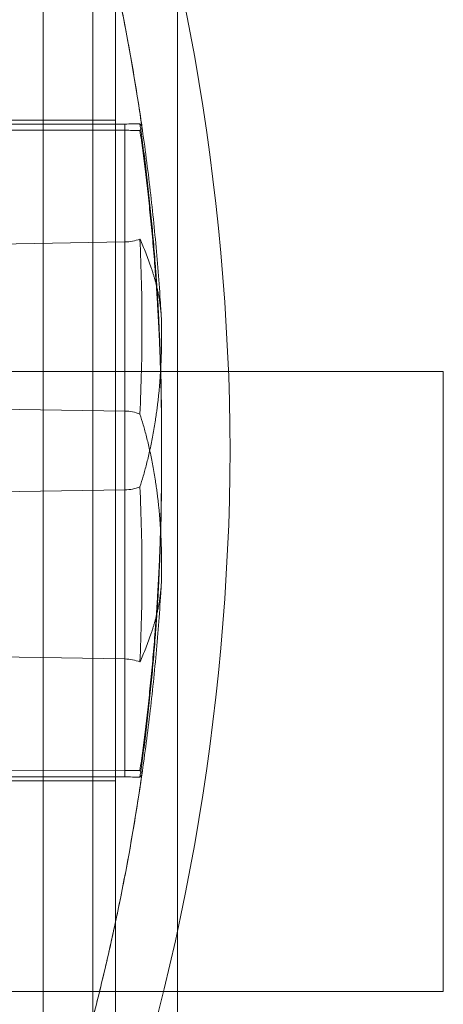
# Model space of a CAD drawing. Header units: inches. Extents: x 1 to 109, y 1 to 85.
# Tile 215 of 256: x 87.094 to 87.207, y 18.578 to 18.843. Entities that reach past the tile are written whole.
import ezdxf

# ---------------------------------------------------------------- set-up
doc = ezdxf.new("R2010")
doc.units = ezdxf.units.IN
doc.header["$MEASUREMENT"] = 0

msp = doc.modelspace()

# ---------------------------------------------------------------- linework, layer by layer
at = {"color": 7, "linetype": 'Continuous', "lineweight": 15, "ltscale": 5}
for p, q in [((87.0999284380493, 18.93535502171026), (87.0999284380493, 18.51868838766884)), ((87.0999284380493, 18.93534778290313), (87.0999284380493, 18.51869562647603)), ((87.11329689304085, 18.93535502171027), (87.11329689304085, 18.51868838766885)), ((87.11329689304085, 18.93534778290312), (87.11329689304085, 18.51869562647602)), ((87.11939248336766, 12.9726050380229), (87.11939248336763, 18.9353550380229)), ((87.13605915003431, 18.93535503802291), (87.13605915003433, 12.9726050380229)), ((87.11939248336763, 18.85202170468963), (87.11939248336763, 18.51868837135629)), ((87.11939248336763, 18.81577170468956), (87.05714248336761, 18.81577170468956)), ((87.11939248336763, 18.81577170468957), (87.05714248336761, 18.81577170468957)), ((87.06610910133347, 18.81472791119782), (87.12189977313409, 18.81476152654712)), ((87.11939248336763, 18.63827170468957), (87.11939248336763, 18.81577170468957)), ((87.11939248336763, 18.63827170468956), (87.11939248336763, 18.81577170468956)), ((87.12189977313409, 18.81476152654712), (87.12189977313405, 18.64098063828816)), ((87.12189977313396, 18.813062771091), (87.06610910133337, 18.81309638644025)), ((87.12189977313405, 18.6392818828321), (87.12189977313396, 18.813062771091)), ((87.06610910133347, 18.78215482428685), (87.12189977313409, 18.78305437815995)), ((87.12189977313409, 18.78305437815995), (87.12189977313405, 18.71644808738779)), ((87.13174229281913, 18.75715007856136), (87.13174229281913, 18.76053600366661)), ((87.04080915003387, 18.74827170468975), (87.20747581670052, 18.74827170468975)), ((87.20747581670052, 18.74827170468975), (87.20747581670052, 18.58160503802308)), ((87.12189977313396, 18.73759532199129), (87.06610910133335, 18.73849487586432)), ((87.12189977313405, 18.6709890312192), (87.12189977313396, 18.73759532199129)), ((87.13174229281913, 18.72379275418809), (87.13174229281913, 18.7326286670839)), ((87.13174229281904, 18.72141474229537), (87.13174229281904, 18.73025065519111)), ((87.06610910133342, 18.71554853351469), (87.12189977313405, 18.71644808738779)), ((87.13174229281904, 18.69350740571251), (87.13174229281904, 18.69689333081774)), ((87.12189977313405, 18.6709890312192), (87.06610910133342, 18.6718885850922)), ((87.06610910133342, 18.6409470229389), (87.12189977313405, 18.64098063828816)), ((87.12189977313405, 18.6392818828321), (87.06610910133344, 18.63931549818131)), ((87.05714248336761, 18.63827170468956), (87.11939248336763, 18.63827170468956)), ((87.05714248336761, 18.63827170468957), (87.11939248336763, 18.63827170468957)), ((87.20747581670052, 18.58160503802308), (87.04080915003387, 18.58160503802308))]:
    msp.add_line(p, q, dxfattribs=at)
at = {"color": 7, "linetype": 'Continuous', "lineweight": 15, "ltscale": 25}
for centre, radius, start, end in [((86.5268443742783, 18.72404813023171), 0.6233595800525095, 0.2733156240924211, 19.81478898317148), ((86.5268443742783, 18.72404813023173), 0.6233595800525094, 0.273315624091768, 19.81478898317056), ((87.12197107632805, 19.07773698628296), 0.2629754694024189, 269.9844648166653, 270.8641721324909), ((87.12197107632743, 18.55008731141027), 0.2629754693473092, 89.13582786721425, 90.01553518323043), ((87.12191024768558, 18.79358794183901), 0.01053356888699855, 269.9430252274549, 292.4765854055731), ((87.12191024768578, 18.72706175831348), 0.01053356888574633, 67.52341459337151, 90.05697477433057), ((86.5268443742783, 18.72999527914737), 0.6233595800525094, 340.1852110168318, 359.7266843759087), ((86.5268443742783, 18.72999527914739), 0.6233595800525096, 340.1852110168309, 359.7266843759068), ((87.12191024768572, 18.72698165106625), 0.0105335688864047, 269.9430252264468, 292.4765854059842), ((87.12191024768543, 18.66045546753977), 0.01053356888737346, 67.52341459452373, 90.05697477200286), ((87.12197107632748, 18.90395609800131), 0.262975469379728, 269.9844648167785, 270.8641721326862), ((87.12197107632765, 18.37630642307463), 0.2629754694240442, 89.13582786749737, 90.01553518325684)]:
    msp.add_arc(centre, radius, start, end, dxfattribs=at)
at = {"color": 7, "linetype": 'Continuous', "lineweight": 15, "ltscale": 5}
for points, knots in [([(87.09992843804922, 18.73381672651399), (87.0999284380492, 18.73108449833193), (87.0999284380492, 18.72560782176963), (87.09992843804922, 18.71738597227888), (87.0999284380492, 18.70914764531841), (87.0999284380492, 18.7009186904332), (87.0999284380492, 18.69269223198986), (87.09992843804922, 18.68450532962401), (87.09992843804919, 18.67636089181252), (87.09992843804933, 18.66808450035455), (87.09992843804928, 18.659699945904), (87.09992843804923, 18.65124946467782), (87.0999284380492, 18.64304950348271), (87.09992843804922, 18.63511223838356), (87.0999284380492, 18.62744539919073), (87.09992843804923, 18.62063597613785), (87.0999284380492, 18.6146404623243), (87.09992843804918, 18.60869957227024), (87.09992843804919, 18.60224095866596), (87.09992843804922, 18.59535804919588), (87.09992843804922, 18.58882565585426), (87.0999284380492, 18.5826486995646), (87.09992843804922, 18.5768265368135), (87.0999284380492, 18.57179027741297), (87.09992843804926, 18.56746476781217), (87.09992843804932, 18.56327399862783), (87.09992843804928, 18.55885007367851), (87.09992843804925, 18.55431070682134), (87.0999284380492, 18.55018236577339), (87.09992843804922, 18.54646212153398), (87.0999284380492, 18.54314104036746), (87.09992843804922, 18.54044574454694), (87.0999284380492, 18.53827790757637), (87.09992843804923, 18.53630973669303), (87.0999284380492, 18.53441926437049), (87.09992843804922, 18.53273521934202), (87.09992843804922, 18.53147636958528), (87.0999284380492, 18.53063226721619), (87.09992843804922, 18.53018669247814), (87.0999284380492, 18.53013624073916), (87.09992843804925, 18.53037046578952), (87.09992843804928, 18.53079829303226), (87.09992843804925, 18.53146006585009), (87.09992843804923, 18.53236954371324), (87.09992843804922, 18.53349084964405), (87.09992843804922, 18.53480779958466), (87.09992843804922, 18.53630322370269), (87.09992843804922, 18.53822504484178), (87.0999284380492, 18.54067531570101), (87.09992843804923, 18.54373563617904), (87.09992843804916, 18.54717979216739), (87.0999284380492, 18.55100725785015), (87.0999284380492, 18.55526015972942), (87.09992843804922, 18.55982654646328), (87.0999284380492, 18.56468523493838), (87.09992843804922, 18.56981152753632), (87.09992843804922, 18.574768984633), (87.09992843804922, 18.57946032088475), (87.09992843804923, 18.58439498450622), (87.0999284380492, 18.59015594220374), (87.09992843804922, 18.59682105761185), (87.09992843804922, 18.60368645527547), (87.0999284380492, 18.61072884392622), (87.09992843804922, 18.61792330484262), (87.09992843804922, 18.62467924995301), (87.09992843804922, 18.63092305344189), (87.09992843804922, 18.63626733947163), (87.09992843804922, 18.64135760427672), (87.09992843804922, 18.64675452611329), (87.0999284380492, 18.65282051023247), (87.09992843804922, 18.6595766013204), (87.09992843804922, 18.6665122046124), (87.0999284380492, 18.67362229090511), (87.09992843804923, 18.68089961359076), (87.0999284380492, 18.68766898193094), (87.09992843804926, 18.69390408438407), (87.09992843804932, 18.69996861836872), (87.09992843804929, 18.70644364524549), (87.09992843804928, 18.7133260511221), (87.09992843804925, 18.72094420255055), (87.09992843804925, 18.72929449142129), (87.09992843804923, 18.73835977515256), (87.0999284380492, 18.74730283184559), (87.09992843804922, 18.75610553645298), (87.09992843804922, 18.76475267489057), (87.0999284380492, 18.77256755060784), (87.09992843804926, 18.77955711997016), (87.0999284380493, 18.78657834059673), (87.09992843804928, 18.79434348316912), (87.09992843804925, 18.80279393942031), (87.09992843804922, 18.81099390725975), (87.09992843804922, 18.8189311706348), (87.09992843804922, 18.82659801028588), (87.0999284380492, 18.83340743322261), (87.09992843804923, 18.83940294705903), (87.09992843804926, 18.84534383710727), (87.09992843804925, 18.85180245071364), (87.09992843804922, 18.85868536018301), (87.09992843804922, 18.86521775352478), (87.0999284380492, 18.87139470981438), (87.09992843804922, 18.8772168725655), (87.09992843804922, 18.882253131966), (87.09992843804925, 18.88657864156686), (87.09992843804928, 18.89076941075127), (87.09992843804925, 18.89519333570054), (87.09992843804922, 18.8997327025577), (87.0999284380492, 18.90386104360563), (87.0999284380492, 18.90758128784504), (87.09992843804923, 18.9109023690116), (87.0999284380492, 18.9135976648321), (87.09992843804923, 18.91576550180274), (87.09992843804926, 18.91773367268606), (87.09992843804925, 18.91962414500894), (87.09992843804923, 18.92130819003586), (87.0999284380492, 18.92256703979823), (87.0999284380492, 18.9234111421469), (87.09992843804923, 18.92385671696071), (87.0999284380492, 18.92390716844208), (87.09992843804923, 18.92367294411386), (87.09992843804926, 18.92324754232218), (87.09992843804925, 18.92259503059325), (87.09992843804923, 18.921706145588), (87.0999284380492, 18.92060740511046), (87.09992843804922, 18.91931097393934), (87.09992843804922, 18.91783019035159), (87.09992843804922, 18.91591429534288), (87.09992843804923, 18.91345564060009), (87.09992843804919, 18.91036083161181), (87.09992843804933, 18.90688557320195), (87.09992843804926, 18.9030361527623), (87.09992843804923, 18.89878324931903), (87.09992843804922, 18.89421686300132), (87.0999284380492, 18.88935817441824), (87.09992843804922, 18.88423188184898), (87.0999284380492, 18.8792744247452), (87.09992843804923, 18.87458308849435), (87.09992843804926, 18.86964842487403), (87.09992843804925, 18.86388746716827), (87.09992843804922, 18.85722235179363), (87.09992843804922, 18.85035695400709), (87.0999284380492, 18.84331456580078), (87.09992843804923, 18.83612010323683), (87.09992843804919, 18.82936416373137), (87.09992843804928, 18.82312034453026), (87.09992843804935, 18.81736436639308), (87.0999284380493, 18.81142615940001), (87.09992843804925, 18.80530869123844), (87.09992843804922, 18.7991922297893), (87.0999284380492, 18.79308818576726), (87.0999284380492, 18.78700725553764), (87.0999284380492, 18.78001398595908), (87.0999284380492, 18.77208360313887), (87.09992843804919, 18.76327275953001), (87.09992843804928, 18.75510050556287), (87.09992843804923, 18.74759968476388), (87.09992843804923, 18.74071774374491), (87.09992843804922, 18.73611682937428), (87.09992843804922, 18.73381672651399)], [0, 0, 0, 0, 0.00662828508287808, 0.01328621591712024, 0.01994414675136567, 0.02665544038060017, 0.0333667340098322, 0.04013215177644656, 0.04689756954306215, 0.05369391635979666, 0.06102434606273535, 0.06835867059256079, 0.07568910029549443, 0.08278029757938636, 0.08987502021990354, 0.09696621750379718, 0.102176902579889, 0.107387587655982, 0.1147180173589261, 0.1220523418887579, 0.1293827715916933, 0.1364739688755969, 0.143568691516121, 0.1506598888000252, 0.1558705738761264, 0.1610812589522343, 0.168411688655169, 0.1757460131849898, 0.1830764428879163, 0.190167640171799, 0.1972623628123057, 0.2043535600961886, 0.2095642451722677, 0.2147749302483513, 0.2221053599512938, 0.2294396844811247, 0.2367701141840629, 0.2438613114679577, 0.2509560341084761, 0.258047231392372, 0.2632579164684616, 0.2684686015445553, 0.2739893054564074, 0.279511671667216, 0.2850323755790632, 0.290232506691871, 0.2954340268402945, 0.3006341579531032, 0.3078823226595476, 0.3151304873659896, 0.3221631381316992, 0.3294935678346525, 0.3368278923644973, 0.3441583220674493, 0.3512495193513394, 0.3583442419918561, 0.3654354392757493, 0.3706461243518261, 0.3758568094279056, 0.383187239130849, 0.3905215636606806, 0.397851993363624, 0.4049431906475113, 0.4120379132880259, 0.4191291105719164, 0.4243397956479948, 0.429550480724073, 0.4338467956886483, 0.4381431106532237, 0.4439959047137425, 0.4498506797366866, 0.4557034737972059, 0.4617829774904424, 0.4678647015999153, 0.4739442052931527, 0.4785949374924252, 0.4832456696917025, 0.488830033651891, 0.4944161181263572, 0.5000004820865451, 0.5073309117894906, 0.5146652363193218, 0.5219956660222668, 0.5290868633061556, 0.5361815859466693, 0.5432727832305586, 0.5484834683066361, 0.5536941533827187, 0.5610245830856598, 0.5683589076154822, 0.5756893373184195, 0.5827805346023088, 0.5898752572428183, 0.5969664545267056, 0.6021771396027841, 0.6073878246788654, 0.6147182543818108, 0.6220525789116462, 0.629383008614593, 0.6364742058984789, 0.6435689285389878, 0.6506601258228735, 0.6558708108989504, 0.6610814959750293, 0.6684119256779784, 0.6757462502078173, 0.6830766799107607, 0.690167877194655, 0.6972625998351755, 0.7043537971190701, 0.7095644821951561, 0.7147751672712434, 0.7221055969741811, 0.7294399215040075, 0.73677035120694, 0.7438615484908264, 0.7509562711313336, 0.7580474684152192, 0.7632581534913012, 0.7684688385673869, 0.773899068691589, 0.7793308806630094, 0.784761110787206, 0.78994973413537, 0.7951397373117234, 0.8003283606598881, 0.8076672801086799, 0.8150061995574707, 0.8221633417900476, 0.829493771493, 0.836828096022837, 0.8441585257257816, 0.851249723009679, 0.8583444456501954, 0.8654356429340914, 0.8706463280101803, 0.8758570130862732, 0.8831874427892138, 0.890521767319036, 0.8978521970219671, 0.9049433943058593, 0.9120381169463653, 0.9191293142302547, 0.9243399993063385, 0.9295506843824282, 0.9349809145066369, 0.9404127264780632, 0.9458429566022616, 0.9510315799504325, 0.9562215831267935, 0.9614102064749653, 0.9687491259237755, 0.9760880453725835, 0.9832451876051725, 0.9888295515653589, 0.994415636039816, 1, 1, 1, 1]), ([(87.0999284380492, 18.90885792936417), (87.0999284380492, 18.90777978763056), (87.0999284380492, 18.90561897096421), (87.0999284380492, 18.90197856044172), (87.0999284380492, 18.89804005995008), (87.0999284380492, 18.89378315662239), (87.0999284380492, 18.88921015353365), (87.0999284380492, 18.88433419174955), (87.09992843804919, 18.87915540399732), (87.09992843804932, 18.87356870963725), (87.09992843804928, 18.86755931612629), (87.09992843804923, 18.86112753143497), (87.0999284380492, 18.85445901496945), (87.0999284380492, 18.84757191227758), (87.0999284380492, 18.84048706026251), (87.09992843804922, 18.83380408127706), (87.0999284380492, 18.82759790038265), (87.09992843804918, 18.82122030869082), (87.09992843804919, 18.81397994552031), (87.0999284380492, 18.80583832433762), (87.0999284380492, 18.79758437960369), (87.0999284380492, 18.78923782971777), (87.0999284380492, 18.78081916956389), (87.0999284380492, 18.7730260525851), (87.09992843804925, 18.76590253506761), (87.0999284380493, 18.75867691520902), (87.09992843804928, 18.75059672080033), (87.09992843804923, 18.74166313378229), (87.0999284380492, 18.7327543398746), (87.0999284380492, 18.72388935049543), (87.09992843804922, 18.71508602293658), (87.09992843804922, 18.70706138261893), (87.0999284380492, 18.69982365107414), (87.09992843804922, 18.69256463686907), (87.0999284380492, 18.68455559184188), (87.09992843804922, 18.6758372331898), (87.09992843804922, 18.66727798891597), (87.0999284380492, 18.65889402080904), (87.09992843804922, 18.65069853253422), (87.0999284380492, 18.64334709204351), (87.09992843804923, 18.63681112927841), (87.09992843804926, 18.63001132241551), (87.09992843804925, 18.62235202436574), (87.0999284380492, 18.61407506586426), (87.09992843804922, 18.60620575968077), (87.0999284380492, 18.59888990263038), (87.0999284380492, 18.5920046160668), (87.09992843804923, 18.58559742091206), (87.09992843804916, 18.57950737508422), (87.09992843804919, 18.57374239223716), (87.0999284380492, 18.56826818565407), (87.0999284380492, 18.56315480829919), (87.0999284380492, 18.55840776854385), (87.0999284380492, 18.55402719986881), (87.0999284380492, 18.55033926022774), (87.09992843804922, 18.54725532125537), (87.09992843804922, 18.54437021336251), (87.09992843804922, 18.54146365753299), (87.09992843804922, 18.53865263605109), (87.0999284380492, 18.53624707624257), (87.0999284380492, 18.53424591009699), (87.09992843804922, 18.53264231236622), (87.0999284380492, 18.53153166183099), (87.09992843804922, 18.53080873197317), (87.09992843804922, 18.53040260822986), (87.09992843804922, 18.53019605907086), (87.09992843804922, 18.53014377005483), (87.0999284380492, 18.53029902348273), (87.09992843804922, 18.53073698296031), (87.09992843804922, 18.53144925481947), (87.0999284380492, 18.53244560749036), (87.09992843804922, 18.53373312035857), (87.0999284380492, 18.53517609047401), (87.09992843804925, 18.53670099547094), (87.09992843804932, 18.53866082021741), (87.09992843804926, 18.54138491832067), (87.09992843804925, 18.54493521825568), (87.09992843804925, 18.54874931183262), (87.09992843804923, 18.55274607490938), (87.0999284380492, 18.55707735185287), (87.0999284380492, 18.56172853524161), (87.09992843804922, 18.56668081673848), (87.0999284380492, 18.57150020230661), (87.09992843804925, 18.57608934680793), (87.0999284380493, 18.58089988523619), (87.09992843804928, 18.5864841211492), (87.09992843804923, 18.59291587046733), (87.0999284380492, 18.59958439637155), (87.09992843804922, 18.60647149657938), (87.09992843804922, 18.61355634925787), (87.0999284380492, 18.62023932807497), (87.09992843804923, 18.62644550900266), (87.09992843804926, 18.63282310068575), (87.09992843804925, 18.64006346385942), (87.09992843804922, 18.64820508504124), (87.09992843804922, 18.65645902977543), (87.0999284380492, 18.66480557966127), (87.09992843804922, 18.67322423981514), (87.0999284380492, 18.68101735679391), (87.09992843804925, 18.68814087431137), (87.09992843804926, 18.6953664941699), (87.09992843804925, 18.70344668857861), (87.09992843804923, 18.71238027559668), (87.0999284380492, 18.72128906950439), (87.0999284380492, 18.73015405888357), (87.0999284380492, 18.73895738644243), (87.0999284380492, 18.74698202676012), (87.09992843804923, 18.75421975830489), (87.09992843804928, 18.76147877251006), (87.09992843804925, 18.76948781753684), (87.09992843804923, 18.77820617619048), (87.0999284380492, 18.78676542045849), (87.0999284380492, 18.79514938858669), (87.09992843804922, 18.80334487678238), (87.0999284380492, 18.81069631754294), (87.09992843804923, 18.81723227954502), (87.09992843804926, 18.82399364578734), (87.09992843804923, 18.8315792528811), (87.0999284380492, 18.83978183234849), (87.09992843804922, 18.8476106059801), (87.0999284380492, 18.85494558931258), (87.09992843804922, 18.86187735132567), (87.09992843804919, 18.86836443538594), (87.09992843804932, 18.87450727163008), (87.09992843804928, 18.88030101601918), (87.09992843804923, 18.88577522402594), (87.0999284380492, 18.89088860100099), (87.0999284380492, 18.89563564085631), (87.0999284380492, 18.90001620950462), (87.0999284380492, 18.9037041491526), (87.09992843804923, 18.9067880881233), (87.09992843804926, 18.90967319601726), (87.09992843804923, 18.91257975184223), (87.09992843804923, 18.915390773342), (87.0999284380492, 18.91779633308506), (87.09992843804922, 18.91979749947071), (87.0999284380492, 18.92140109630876), (87.0999284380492, 18.92251174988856), (87.09992843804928, 18.92323467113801), (87.09992843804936, 18.92374200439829), (87.09992843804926, 18.92395554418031), (87.0999284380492, 18.9236974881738), (87.0999284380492, 18.92295938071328), (87.09992843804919, 18.92178310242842), (87.0999284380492, 18.9201849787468), (87.09992843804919, 18.91820968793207), (87.09992843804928, 18.91571413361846), (87.09992843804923, 18.91268118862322), (87.09992843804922, 18.91013234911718), (87.0999284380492, 18.90885792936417)], [0, 0, 0, 0, 0.006634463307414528, 0.01329682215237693, 0.01995918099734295, 0.0266705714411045, 0.03338196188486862, 0.04014306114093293, 0.04690416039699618, 0.05369431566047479, 0.06094831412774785, 0.068206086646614, 0.07546008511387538, 0.08257990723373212, 0.0897032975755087, 0.09682311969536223, 0.1021057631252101, 0.1073884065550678, 0.1146424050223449, 0.1219001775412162, 0.1291541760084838, 0.1362739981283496, 0.1433973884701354, 0.1505172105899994, 0.1557998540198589, 0.1610824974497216, 0.1683364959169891, 0.1755942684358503, 0.1828482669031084, 0.1899680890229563, 0.1970914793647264, 0.2042113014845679, 0.2094939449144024, 0.2147765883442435, 0.2220305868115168, 0.2292883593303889, 0.2365423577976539, 0.243662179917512, 0.2507855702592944, 0.2579053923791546, 0.2631880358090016, 0.2684706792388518, 0.2766215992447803, 0.2847725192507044, 0.2925570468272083, 0.3003415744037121, 0.3076769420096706, 0.3150123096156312, 0.3221637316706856, 0.3294177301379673, 0.3366755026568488, 0.3439295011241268, 0.3510493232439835, 0.3581727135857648, 0.3652925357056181, 0.3705751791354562, 0.3758578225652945, 0.3831118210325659, 0.3903695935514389, 0.3976235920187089, 0.40474341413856, 0.4118668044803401, 0.4189866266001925, 0.4242692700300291, 0.4295519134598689, 0.4338854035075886, 0.438218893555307, 0.4440942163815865, 0.4499715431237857, 0.4558468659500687, 0.4619016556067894, 0.4679586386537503, 0.4740134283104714, 0.4786304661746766, 0.4832475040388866, 0.4916244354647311, 0.5000013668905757, 0.5072553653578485, 0.5145131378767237, 0.5217671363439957, 0.5288869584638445, 0.5360103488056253, 0.5431301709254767, 0.5484128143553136, 0.5536954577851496, 0.5609494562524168, 0.5682072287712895, 0.5754612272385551, 0.5825810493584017, 0.5897044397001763, 0.596824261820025, 0.6021069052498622, 0.6073895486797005, 0.6146435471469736, 0.6219013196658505, 0.6291553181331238, 0.6362751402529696, 0.6433985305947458, 0.6505183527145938, 0.6558009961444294, 0.6610836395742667, 0.6683376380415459, 0.675595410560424, 0.6828494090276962, 0.6899692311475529, 0.6970926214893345, 0.7042124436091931, 0.7094950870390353, 0.7147777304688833, 0.7220317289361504, 0.729289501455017, 0.7365434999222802, 0.7436633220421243, 0.7507867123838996, 0.7579065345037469, 0.7631891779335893, 0.7684718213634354, 0.7765169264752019, 0.7845620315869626, 0.7923262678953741, 0.8000905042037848, 0.8074979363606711, 0.8149053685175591, 0.8221648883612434, 0.8294188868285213, 0.8366766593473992, 0.8439306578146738, 0.8510504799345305, 0.8581738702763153, 0.8652936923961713, 0.8705763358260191, 0.8758589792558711, 0.8831129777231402, 0.8903707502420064, 0.8976247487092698, 0.9047445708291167, 0.9118679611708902, 0.9189877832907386, 0.9242704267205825, 0.9295530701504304, 0.9375981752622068, 0.9456432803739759, 0.9534075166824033, 0.961171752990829, 0.9685791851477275, 0.9759866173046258, 0.9832461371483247, 0.9916230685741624, 1, 1, 1, 1]), ([(87.13166886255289, 18.76301177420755), (87.13157821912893, 18.7644829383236), (87.13130815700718, 18.76886611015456), (87.13076492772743, 18.77615531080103), (87.12999480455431, 18.78487445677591), (87.12909733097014, 18.79358175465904), (87.12807479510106, 18.80227550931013), (87.12692683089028, 18.81095388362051), (87.12565381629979, 18.81961508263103), (87.12425596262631, 18.82825730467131), (87.12273355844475, 18.83687875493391), (87.12108690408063, 18.84547764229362), (87.11931632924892, 18.85405218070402), (87.11742218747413, 18.86260058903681), (87.1154048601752, 18.87112109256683), (87.11326474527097, 18.87961191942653), (87.11100229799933, 18.88807131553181), (87.10861787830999, 18.89649749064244), (87.10611231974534, 18.90488882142), (87.10348480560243, 18.91324309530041), (87.10140011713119, 18.91956189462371), (87.10019345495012, 18.92309594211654), (87.09993007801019, 18.92386731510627)], [0, 0, 0, 0, 0.02688736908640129, 0.08010796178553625, 0.1333302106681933, 0.1865541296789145, 0.2397797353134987, 0.2930070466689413, 0.3462360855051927, 0.3994668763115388, 0.4526994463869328, 0.5059338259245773, 0.5591700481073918, 0.6124081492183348, 0.6656481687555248, 0.7188901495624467, 0.7721341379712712, 0.8253801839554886, 0.878628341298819, 0.9318786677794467, 0.9851312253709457, 1, 1, 1, 1]), ([(87.12646981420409, 18.8140178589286), (87.12637676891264, 18.81465579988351), (87.12590170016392, 18.81791298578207), (87.12499149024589, 18.82378210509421), (87.12367471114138, 18.83161466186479), (87.12225448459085, 18.83943057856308), (87.1207320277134, 18.8472286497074), (87.11910726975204, 18.8550074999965), (87.11738050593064, 18.86276580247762), (87.11555195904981, 18.87050222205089), (87.11362187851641, 18.87821542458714), (87.11159058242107, 18.88590409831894), (87.10945818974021, 18.89356686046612), (87.10722564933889, 18.90120261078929), (87.10489089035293, 18.90880921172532), (87.10247176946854, 18.91636164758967), (87.10077895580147, 18.92136072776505), (87.09993697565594, 18.92384719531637)], [0, 0, 0, 0, 0.01709271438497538, 0.08727163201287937, 0.1574628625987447, 0.2276664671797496, 0.2978825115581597, 0.3681110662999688, 0.4383522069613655, 0.5086060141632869, 0.5788725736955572, 0.6491519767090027, 0.7194443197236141, 0.7897497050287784, 0.8600682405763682, 0.9304000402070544, 0.9999999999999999, 0.9999999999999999, 0.9999999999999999, 0.9999999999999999]), ([(87.12593729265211, 18.81303286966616), (87.12609151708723, 18.81317920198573), (87.12640003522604, 18.81347193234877), (87.12651622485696, 18.8139115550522), (87.12640076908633, 18.81435150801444), (87.126091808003, 18.81464476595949), (87.12593729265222, 18.81479142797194)], [0, 0, 0, 0, 0.2497189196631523, 0.4995499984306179, 0.7497186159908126, 1, 1, 1, 1]), ([(87.12593729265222, 18.81479142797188), (87.12620374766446, 18.81288142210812), (87.12675470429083, 18.80893204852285), (87.12752683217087, 18.80281142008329), (87.12828107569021, 18.79630116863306), (87.12896728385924, 18.78969949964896), (87.12958310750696, 18.78303592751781), (87.12997294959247, 18.77822188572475), (87.1302049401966, 18.77508527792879), (87.13030248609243, 18.77372282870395), (87.13039146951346, 18.77243707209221), (87.13046476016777, 18.77134385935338), (87.13052384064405, 18.77043965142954), (87.13057543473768, 18.76963257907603), (87.13062725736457, 18.76880326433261), (87.13073638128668, 18.76701492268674), (87.13089976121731, 18.76415282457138), (87.13110418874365, 18.76010228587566), (87.1312952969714, 18.75568554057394), (87.13146476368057, 18.7509026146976), (87.13160387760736, 18.74575350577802), (87.1317016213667, 18.74023816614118), (87.1317529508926, 18.73435654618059), (87.1317350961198, 18.73031315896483), (87.13172589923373, 18.72823043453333)], [0, 0, 0, 0, 0.06626461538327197, 0.1370172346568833, 0.2122589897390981, 0.291990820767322, 0.3658697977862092, 0.4432269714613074, 0.4588309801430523, 0.4745692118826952, 0.4904416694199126, 0.5033869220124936, 0.5124521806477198, 0.5217741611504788, 0.5313528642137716, 0.5411882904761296, 0.5837399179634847, 0.6305200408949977, 0.6815286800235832, 0.736765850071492, 0.7962315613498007, 0.8599258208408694, 0.9278486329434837, 1, 1, 1, 1]), ([(87.13172589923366, 18.72581297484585), (87.1317349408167, 18.72781284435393), (87.13175252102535, 18.73170133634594), (87.13170782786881, 18.73736699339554), (87.13162030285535, 18.74269859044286), (87.13149405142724, 18.74769604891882), (87.1313387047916, 18.75235932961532), (87.13116815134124, 18.75653447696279), (87.13099209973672, 18.76024665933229), (87.13081809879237, 18.76352107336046), (87.13067918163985, 18.76589737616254), (87.13058299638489, 18.76745449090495), (87.13053137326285, 18.76827124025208), (87.13047425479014, 18.76915528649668), (87.13040311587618, 18.7702293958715), (87.13031651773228, 18.77149709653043), (87.13021931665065, 18.77287216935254), (87.13011974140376, 18.77423540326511), (87.1298728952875, 18.77751006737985), (87.12945342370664, 18.78258443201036), (87.12881358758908, 18.78934506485), (87.12813395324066, 18.79575893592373), (87.12742424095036, 18.80182589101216), (87.12670023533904, 18.80754660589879), (87.12618633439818, 18.81124202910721), (87.12593729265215, 18.81303286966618)], [0, 0, 0, 0, 0.06866911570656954, 0.1335183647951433, 0.1945477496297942, 0.251757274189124, 0.3051469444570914, 0.3547167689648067, 0.3951784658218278, 0.432682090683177, 0.4672276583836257, 0.4768420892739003, 0.4861997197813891, 0.495300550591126, 0.5072296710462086, 0.5231227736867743, 0.5388816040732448, 0.5545061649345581, 0.5699964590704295, 0.6514888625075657, 0.7290503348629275, 0.8026814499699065, 0.8723828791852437, 0.9381554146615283, 1, 1, 1, 1]), ([(87.12593729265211, 18.73679515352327), (87.12609151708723, 18.74071103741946), (87.12640003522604, 18.74854456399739), (87.12651622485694, 18.76030896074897), (87.12640076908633, 18.77208219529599), (87.126091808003, 18.77992984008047), (87.12593729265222, 18.783854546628)], [0, 0, 0, 0, 0.2497189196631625, 0.4995499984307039, 0.7497186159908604, 1, 1, 1, 1]), ([(87.12593729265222, 18.78385454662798), (87.1262037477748, 18.78323946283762), (87.12675470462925, 18.78196763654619), (87.12752683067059, 18.78006817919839), (87.12828108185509, 18.77809830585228), (87.12884334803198, 18.77650502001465), (87.12924441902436, 18.77528857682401), (87.12950498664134, 18.77446252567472), (87.12975610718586, 18.77362659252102), (87.1299968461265, 18.7727806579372), (87.13022624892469, 18.77192451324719), (87.13041284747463, 18.77117994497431), (87.13056259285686, 18.77054563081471), (87.13072784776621, 18.76981042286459), (87.13093279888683, 18.76881861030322), (87.13116381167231, 18.76753624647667), (87.13137434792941, 18.76613477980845), (87.13155205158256, 18.76461486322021), (87.13168130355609, 18.76297554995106), (87.13175370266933, 18.76121471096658), (87.13173537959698, 18.7599974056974), (87.13172589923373, 18.75936757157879)], [0, 0, 0, 0, 0.06626459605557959, 0.1370171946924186, 0.2122589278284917, 0.2919907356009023, 0.3245428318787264, 0.3577880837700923, 0.3917265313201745, 0.426358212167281, 0.4616831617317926, 0.4977014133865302, 0.5192069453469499, 0.5411888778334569, 0.5901644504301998, 0.6446629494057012, 0.704684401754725, 0.7702288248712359, 0.8412962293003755, 0.9178866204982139, 1, 1, 1, 1]), ([(87.13172589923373, 18.75936757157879), (87.13173537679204, 18.75817481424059), (87.13175369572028, 18.75586936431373), (87.13168168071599, 18.75253001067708), (87.13155299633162, 18.7494366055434), (87.13137597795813, 18.74659129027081), (87.13119324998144, 18.74433011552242), (87.13102902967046, 18.74259386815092), (87.13089716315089, 18.74132375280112), (87.13076284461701, 18.74013124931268), (87.13062786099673, 18.73901594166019), (87.1304692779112, 18.73778690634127), (87.13027063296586, 18.73635582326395), (87.12989922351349, 18.73389897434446), (87.1293396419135, 18.73068409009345), (87.12855667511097, 18.72689318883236), (87.12772067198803, 18.72340387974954), (87.12685842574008, 18.72020582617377), (87.12623677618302, 18.71820983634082), (87.12593729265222, 18.71724825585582)], [0, 0, 0, 0, 0.08194457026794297, 0.1583885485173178, 0.229331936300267, 0.2947747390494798, 0.3547169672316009, 0.3859482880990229, 0.4154470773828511, 0.4432133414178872, 0.469247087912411, 0.4935483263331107, 0.529483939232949, 0.5699970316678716, 0.6673160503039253, 0.7589747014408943, 0.8449740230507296, 0.9253152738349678, 1, 1, 1, 1]), ([(87.13172589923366, 18.69467583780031), (87.13173537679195, 18.69586859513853), (87.1317536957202, 18.69817404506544), (87.13168168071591, 18.70151339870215), (87.13155299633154, 18.70460680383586), (87.13137597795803, 18.70745211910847), (87.13119324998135, 18.70971329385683), (87.13102902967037, 18.71144954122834), (87.1308971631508, 18.71271965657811), (87.13076284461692, 18.71391216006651), (87.13062786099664, 18.71502746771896), (87.13046927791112, 18.71625650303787), (87.13027063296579, 18.71768758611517), (87.1298992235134, 18.72014443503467), (87.1293396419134, 18.72335931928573), (87.12855667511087, 18.7271502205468), (87.12772067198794, 18.73063952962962), (87.12685842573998, 18.73383758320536), (87.12623677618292, 18.73583357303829), (87.12593729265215, 18.73679515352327)], [0, 0, 0, 0, 0.08194457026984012, 0.1583885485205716, 0.2293319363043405, 0.2947747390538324, 0.3547169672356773, 0.3859482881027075, 0.4154470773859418, 0.443213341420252, 0.4692470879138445, 0.493548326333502, 0.5294839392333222, 0.5699970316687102, 0.6673160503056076, 0.7589747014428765, 0.8449740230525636, 0.9253152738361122, 1, 1, 1, 1]), ([(87.13172589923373, 18.72823043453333), (87.13173494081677, 18.72623056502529), (87.13175252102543, 18.72234207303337), (87.13170782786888, 18.71667641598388), (87.13162030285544, 18.71134481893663), (87.13149405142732, 18.70634736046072), (87.13133870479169, 18.70168407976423), (87.13116815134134, 18.69750893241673), (87.13099209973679, 18.69379675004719), (87.13081809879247, 18.69052233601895), (87.13067918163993, 18.68814603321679), (87.13058299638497, 18.68658891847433), (87.13053137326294, 18.68577216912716), (87.13047425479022, 18.68488812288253), (87.13040311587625, 18.68381401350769), (87.13031651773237, 18.68254631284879), (87.13021931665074, 18.68117124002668), (87.13011974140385, 18.67980800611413), (87.12987289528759, 18.67653334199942), (87.12945342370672, 18.67145897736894), (87.12881358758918, 18.66469834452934), (87.12813395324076, 18.65828447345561), (87.12742424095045, 18.65221751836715), (87.12670023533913, 18.64649680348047), (87.12618633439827, 18.64280138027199), (87.12593729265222, 18.64101053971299)], [0, 0, 0, 0, 0.06866911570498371, 0.1335183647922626, 0.194547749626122, 0.2517572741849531, 0.3051469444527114, 0.3547167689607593, 0.3951784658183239, 0.4326820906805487, 0.4672276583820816, 0.4768420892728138, 0.4861997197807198, 0.4953005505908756, 0.507229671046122, 0.5231227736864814, 0.5388816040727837, 0.5545061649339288, 0.569996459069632, 0.6514888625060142, 0.7290503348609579, 0.8026814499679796, 0.872382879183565, 0.938155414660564, 1, 1, 1, 1]), ([(87.12593729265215, 18.63925198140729), (87.12620374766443, 18.64116198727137), (87.12675470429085, 18.64511136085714), (87.12752683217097, 18.65123198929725), (87.12828107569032, 18.65774224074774), (87.12896728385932, 18.66434390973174), (87.129583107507, 18.67100748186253), (87.12997294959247, 18.67582152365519), (87.13020494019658, 18.67895813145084), (87.13030248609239, 18.6803205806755), (87.13039146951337, 18.68160633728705), (87.13046476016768, 18.68269955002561), (87.13052384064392, 18.68360375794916), (87.13057543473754, 18.68441083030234), (87.13062725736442, 18.68524014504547), (87.1307363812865, 18.68702848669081), (87.1308997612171, 18.68989058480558), (87.13110418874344, 18.69394112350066), (87.13129529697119, 18.69835786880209), (87.13146476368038, 18.70314079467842), (87.13160387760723, 18.70828990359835), (87.13170162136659, 18.71380524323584), (87.13175295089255, 18.71968686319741), (87.13173509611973, 18.72373025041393), (87.13172589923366, 18.72581297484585)], [0, 0, 0, 0, 0.06626461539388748, 0.1370172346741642, 0.2122589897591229, 0.2919908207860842, 0.3658697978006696, 0.4432269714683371, 0.4588309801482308, 0.4745692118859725, 0.4904416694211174, 0.5033869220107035, 0.5124521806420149, 0.5217741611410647, 0.5313528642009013, 0.5411882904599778, 0.5837399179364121, 0.6305200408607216, 0.6815286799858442, 0.7367658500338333, 0.796231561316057, 0.8599258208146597, 0.9278486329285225, 1, 1, 1, 1]), ([(87.1259372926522, 18.71724825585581), (87.12609151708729, 18.71333237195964), (87.12640003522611, 18.70549884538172), (87.12651622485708, 18.69373444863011), (87.12640076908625, 18.68196121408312), (87.12609180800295, 18.67411356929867), (87.1259372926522, 18.67018886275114)], [0, 0, 0, 0, 0.2497189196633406, 0.4995499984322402, 0.7497186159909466, 1, 1, 1, 1]), ([(87.12593729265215, 18.67018886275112), (87.12620374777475, 18.67080394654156), (87.12675470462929, 18.67207577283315), (87.1275268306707, 18.67397523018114), (87.1282810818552, 18.67594510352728), (87.12884334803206, 18.67753838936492), (87.12924441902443, 18.67875483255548), (87.1295049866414, 18.67958088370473), (87.12975610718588, 18.68041681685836), (87.1299968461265, 18.68126275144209), (87.13022624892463, 18.68211889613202), (87.13041284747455, 18.68286346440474), (87.13056259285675, 18.68349777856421), (87.13072784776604, 18.6842329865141), (87.13093279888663, 18.68522479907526), (87.1311638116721, 18.68650716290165), (87.13137434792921, 18.68790862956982), (87.13155205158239, 18.68942854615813), (87.13168130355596, 18.69106785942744), (87.13175370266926, 18.69282869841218), (87.1317353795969, 18.69404600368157), (87.13172589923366, 18.6946758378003)], [0, 0, 0, 0, 0.06626459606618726, 0.1370171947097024, 0.2122589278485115, 0.291990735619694, 0.3245428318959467, 0.3577880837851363, 0.3917265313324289, 0.4263582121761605, 0.4616831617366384, 0.4977014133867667, 0.5192069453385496, 0.5411888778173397, 0.5901644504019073, 0.6446629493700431, 0.704684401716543, 0.7702288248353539, 0.8412962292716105, 0.9178866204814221, 0.9999999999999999, 0.9999999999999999, 0.9999999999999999, 0.9999999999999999]), ([(87.09993202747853, 18.53018178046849), (87.10043476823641, 18.53165938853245), (87.10187640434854, 18.53589650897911), (87.10416469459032, 18.54292430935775), (87.106758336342, 18.5512760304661), (87.10922984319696, 18.55966515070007), (87.1115807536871, 18.56808920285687), (87.11381000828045, 18.57654662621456), (87.11591727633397, 18.58503560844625), (87.11790206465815, 18.59355439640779), (87.11976395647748, 18.6021012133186), (87.12150254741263, 18.61067428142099), (87.12311746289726, 18.61927181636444), (87.12460835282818, 18.62789202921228), (87.12597489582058, 18.63653312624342), (87.12721678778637, 18.64519330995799), (87.12833378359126, 18.65387077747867), (87.1293255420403, 18.66256372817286), (87.13019220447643, 18.67127033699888), (87.13093223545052, 18.67998885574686), (87.13139897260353, 18.68657823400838), (87.13162213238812, 18.69026054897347), (87.13166885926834, 18.6910315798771)], [0, 0, 0, 0, 0.02847248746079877, 0.08164638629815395, 0.1348225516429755, 0.1880009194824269, 0.2411814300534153, 0.2943640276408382, 0.3475486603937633, 0.400735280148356, 0.4539238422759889, 0.5071143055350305, 0.560306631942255, 0.6135007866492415, 0.6666967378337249, 0.7198944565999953, 0.773093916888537, 0.8262950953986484, 0.8794979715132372, 0.932702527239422, 0.9859087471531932, 0.9999999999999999, 0.9999999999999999, 0.9999999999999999, 0.9999999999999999]), ([(87.09993826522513, 18.53019997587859), (87.10044423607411, 18.53168722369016), (87.10179740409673, 18.5356647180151), (87.10391696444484, 18.54216014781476), (87.10627304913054, 18.54969314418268), (87.10852996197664, 18.55725801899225), (87.11068906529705, 18.56485287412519), (87.11274945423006, 18.57247659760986), (87.11471085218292, 18.58012785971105), (87.11657283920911, 18.58780538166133), (87.1183350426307, 18.59550786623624), (87.11999714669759, 18.60323400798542), (87.12155866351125, 18.61098252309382), (87.12301984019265, 18.61875202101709), (87.12437825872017, 18.62654148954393), (87.12552587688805, 18.63363373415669), (87.12619040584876, 18.63813355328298), (87.12646981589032, 18.64002556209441)], [0, 0, 0, 0, 0.04165218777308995, 0.1113945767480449, 0.1811499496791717, 0.2509182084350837, 0.3206992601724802, 0.3904930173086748, 0.4602993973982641, 0.5301183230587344, 0.5999497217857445, 0.6697935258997, 0.7396496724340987, 0.8095181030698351, 0.8793987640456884, 0.9492916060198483, 1, 1, 1, 1]), ([(87.1259372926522, 18.641010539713), (87.12609151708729, 18.64086420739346), (87.12640003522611, 18.64057147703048), (87.12651622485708, 18.64013185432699), (87.12640076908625, 18.63969190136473), (87.12609180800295, 18.6393986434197), (87.1259372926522, 18.63925198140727)], [0, 0, 0, 0, 0.2497189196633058, 0.4995499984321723, 0.7497186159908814, 1, 1, 1, 1])]:
    msp.add_open_spline(points, degree=3, knots=knots, dxfattribs=at)

doc.saveas('drawing.dxf')
